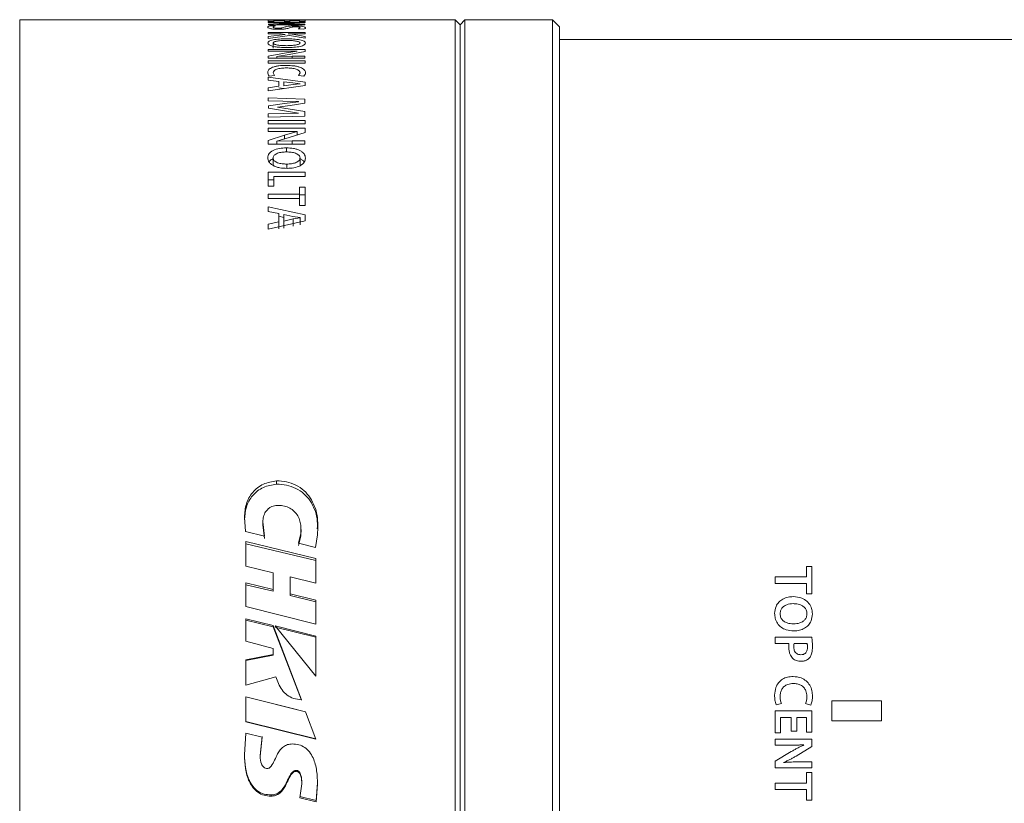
# Model space of a CAD drawing. Header units: millimetres. Extents: x 0 to 1118, y 0 to 864.
# Tile 108 of 256: x 166 to 191, y 689 to 709. Entities that reach past the tile are written whole.
import ezdxf

# ---------------------------------------------------------------- set-up
doc = ezdxf.new("R2010")
doc.units = ezdxf.units.MM

msp = doc.modelspace()

# ---------------------------------------------------------------- linework, layer by layer
at = {"color": 7, "linetype": 'Continuous', "lineweight": 15}
for p, q in [((177.004, 708.587), (166.054, 708.587)), ((166.054, 673.837), (166.054, 708.587)), ((173.23, 708.587), (172.304, 708.587)), ((172.304, 708.577), (172.304, 708.587)), ((172.304, 708.577), (172.443, 708.577)), ((173.23, 708.573), (172.304, 708.573)), ((172.304, 708.541), (172.304, 708.573)), ((172.443, 708.586), (173.23, 708.586)), ((172.443, 708.577), (172.443, 708.586)), ((172.443, 708.541), (172.443, 708.565)), ((172.443, 708.565), (172.711, 708.565)), ((172.711, 708.544), (172.711, 708.565)), ((172.711, 708.544), (172.849, 708.544)), ((172.849, 708.544), (172.849, 708.565)), ((172.849, 708.565), (173.092, 708.565)), ((173.092, 708.543), (173.092, 708.565)), ((173.092, 708.543), (173.23, 708.543)), ((173.23, 708.586), (173.23, 708.587)), ((173.23, 708.543), (173.23, 708.573)), ((177.129, 708.462), (177.004, 708.587)), ((177.004, 673.837), (177.004, 708.587)), ((177.254, 708.587), (177.129, 708.462)), ((179.452, 708.587), (177.254, 708.587)), ((177.254, 673.837), (177.254, 708.587)), ((179.629, 708.41), (179.452, 708.587)), ((179.452, 673.837), (179.452, 708.587)), ((172.304, 708.541), (172.443, 708.541)), ((173.23, 708.529), (172.304, 708.529)), ((172.304, 708.529), (172.304, 708.516)), ((172.304, 708.516), (172.635, 708.516)), ((172.71, 708.501), (172.304, 708.475)), ((172.304, 708.455), (173.229, 708.455)), ((172.489, 708.429), (172.349, 708.434)), ((172.519, 708.471), (172.831, 708.489)), ((172.906, 708.473), (172.519, 708.471)), ((172.519, 708.471), (172.519, 708.471)), ((172.635, 708.516), (173.029, 708.517)), ((173.03, 708.516), (172.71, 708.501)), ((172.831, 708.489), (173.23, 708.513)), ((173.229, 708.473), (172.906, 708.473)), ((173.029, 708.517), (173.03, 708.516)), ((173.061, 708.359), (173.197, 708.352)), ((173.229, 708.455), (173.229, 708.473)), ((173.23, 708.513), (173.23, 708.529)), ((177.129, 673.962), (177.129, 708.462)), ((179.629, 674.014), (179.629, 708.41)), ((173.23, 708.267), (172.304, 708.267)), ((172.304, 708.235), (172.304, 708.267)), ((172.304, 708.235), (172.63, 708.235)), ((172.729, 708.218), (172.304, 708.162)), ((172.304, 708.118), (172.836, 708.193)), ((172.304, 708.118), (172.304, 708.162)), ((172.63, 708.235), (172.729, 708.218)), ((172.804, 708.234), (172.804, 708.235)), ((172.804, 708.235), (173.23, 708.235)), ((172.905, 708.22), (172.804, 708.234)), ((172.836, 708.193), (173.23, 708.122)), ((173.23, 708.169), (172.905, 708.22)), ((173.23, 708.235), (173.23, 708.267)), ((173.23, 708.122), (173.23, 708.169)), ((210.679, 708.087), (179.629, 708.087)), ((173.23, 707.841), (172.304, 707.841)), ((172.304, 707.841), (172.304, 707.797)), ((172.429, 708.001), (172.429, 707.871)), ((172.635, 707.797), (173.029, 707.799)), ((173.029, 707.799), (173.03, 707.798)), ((173.23, 707.786), (173.23, 707.841)), ((172.304, 707.797), (172.635, 707.797)), ((172.71, 707.748), (172.304, 707.672)), ((172.304, 707.618), (172.304, 707.672)), ((172.304, 707.618), (173.229, 707.618)), ((172.519, 707.663), (172.831, 707.713)), ((172.906, 707.667), (172.519, 707.662)), ((172.519, 707.662), (172.519, 707.663)), ((172.519, 707.618), (172.519, 707.662)), ((173.03, 707.798), (172.71, 707.748)), ((172.831, 707.713), (173.23, 707.786)), ((173.229, 707.667), (172.906, 707.667)), ((173.229, 707.618), (173.229, 707.667)), ((173.23, 707.549), (172.304, 707.549)), ((172.304, 707.493), (172.304, 707.549)), ((172.304, 707.493), (173.23, 707.493)), ((173.23, 707.493), (173.23, 707.549)), ((173.23, 707.019), (172.304, 707.14)), ((172.304, 707.069), (172.304, 707.14)), ((172.304, 707.069), (172.571, 707.037)), ((172.332, 707.171), (172.464, 707.182)), ((172.464, 707.182), (172.43, 707.253)), ((173.105, 707.253), (173.069, 707.182)), ((173.069, 707.182), (173.202, 707.167)), ((172.304, 706.798), (173.23, 706.929)), ((172.571, 706.913), (172.304, 706.877)), ((172.304, 706.798), (172.304, 706.877)), ((172.571, 706.913), (172.571, 707.037)), ((172.697, 706.86), (172.571, 706.876)), ((172.697, 707.025), (172.924, 706.996)), ((172.697, 706.926), (172.697, 707.025)), ((172.929, 706.956), (172.697, 706.926)), ((172.924, 706.996), (173.105, 706.977)), ((173.105, 706.976), (172.929, 706.956)), ((173.105, 706.977), (173.105, 706.976)), ((173.23, 706.929), (173.23, 707.019)), ((173.229, 706.59), (172.304, 706.619)), ((172.304, 706.545), (172.304, 706.619)), ((173.229, 706.485), (173.229, 706.59)), ((172.304, 706.545), (172.675, 706.536)), ((172.71, 706.482), (172.315, 706.423)), ((172.315, 706.359), (172.315, 706.423)), ((172.315, 706.359), (172.715, 706.293)), ((172.536, 706.386), (172.856, 706.427)), ((172.536, 706.384), (172.536, 706.386)), ((172.857, 706.339), (172.536, 706.384)), ((172.675, 706.536), (173.068, 706.528)), ((173.068, 706.526), (172.71, 706.482)), ((172.856, 706.427), (173.229, 706.485)), ((173.229, 706.276), (172.857, 706.339)), ((173.068, 706.528), (173.068, 706.526)), ((172.681, 706.23), (172.304, 706.222)), ((172.304, 706.138), (172.304, 706.222)), ((172.304, 706.138), (173.229, 706.165)), ((173.068, 706.236), (172.681, 706.23)), ((172.715, 706.293), (173.068, 706.238)), ((173.068, 706.238), (173.068, 706.236)), ((173.229, 706.165), (173.229, 706.276)), ((173.23, 706.051), (172.304, 706.051)), ((172.304, 705.965), (172.304, 706.051)), ((172.304, 705.965), (173.23, 705.965)), ((173.23, 705.856), (172.304, 705.856)), ((172.304, 705.856), (172.304, 705.774)), ((173.23, 705.965), (173.23, 706.051)), ((173.23, 705.754), (173.23, 705.856)), ((172.304, 705.774), (172.635, 705.774)), ((172.71, 705.685), (172.304, 705.551)), ((172.519, 705.534), (172.831, 705.622)), ((172.635, 705.774), (173.029, 705.779)), ((173.03, 705.777), (172.71, 705.685)), ((172.831, 705.622), (173.23, 705.754)), ((173.029, 705.779), (173.03, 705.777)), ((173.03, 705.688), (173.03, 705.777)), ((172.304, 705.455), (172.304, 705.551)), ((172.304, 705.455), (173.229, 705.455)), ((172.906, 705.54), (172.519, 705.532)), ((172.519, 705.532), (172.519, 705.534)), ((172.519, 705.455), (172.519, 705.532)), ((172.761, 705.261), (172.761, 705.366)), ((173.229, 705.54), (172.906, 705.54)), ((173.229, 705.455), (173.229, 705.54)), ((172.429, 705.111), (172.429, 704.911)), ((173.106, 705.111), (173.106, 704.911)), ((172.77, 704.957), (172.77, 704.849)), ((173.23, 704.752), (172.304, 704.752)), ((172.304, 704.405), (172.304, 704.752)), ((172.443, 704.649), (173.23, 704.649)), ((172.443, 704.405), (172.443, 704.649)), ((173.23, 704.649), (173.23, 704.752)), ((172.443, 704.557), (172.304, 704.557)), ((172.304, 704.405), (172.443, 704.405)), ((173.23, 704.376), (173.092, 704.376)), ((173.092, 704.203), (173.092, 704.376)), ((173.23, 703.913), (173.23, 704.376)), ((173.092, 704.203), (172.304, 704.203)), ((172.304, 704.093), (172.304, 704.203)), ((172.304, 704.093), (173.092, 704.093)), ((173.092, 704.271), (173.092, 704.083)), ((173.092, 704.093), (173.092, 704.203)), ((173.23, 704.187), (173.092, 704.187)), ((173.092, 703.913), (173.092, 704.093)), ((173.23, 703.681), (172.304, 703.886)), ((172.304, 703.766), (172.304, 703.886)), ((173.092, 703.913), (173.23, 703.913)), ((172.304, 703.766), (172.571, 703.711)), ((172.571, 703.505), (172.571, 703.711)), ((172.697, 703.618), (172.571, 703.645)), ((172.697, 703.526), (172.697, 703.692)), ((172.697, 703.692), (172.924, 703.642)), ((172.924, 703.642), (173.105, 703.611)), ((173.105, 703.609), (172.929, 703.577)), ((173.105, 703.611), (173.105, 703.609)), ((173.105, 703.609), (173.105, 703.431)), ((173.23, 703.53), (173.23, 703.681)), ((172.304, 703.317), (173.23, 703.53)), ((172.571, 703.505), (172.304, 703.446)), ((172.304, 703.317), (172.304, 703.446)), ((172.571, 703.505), (172.571, 703.328)), ((172.929, 703.577), (172.697, 703.526)), ((172.697, 703.526), (172.697, 703.348)), ((172.515, 696.994), (172.515, 696.911)), ((171.729, 695.721), (171.708, 696.081)), ((172.168, 695.959), (172.209, 695.606)), ((172.168, 695.959), (172.168, 695.891)), ((172.209, 695.606), (171.729, 695.721)), ((172.168, 695.891), (172.209, 695.542)), ((173.064, 695.427), (173.126, 695.67)), ((173.126, 695.606), (173.121, 695.702)), ((173.126, 695.67), (173.126, 695.606)), ((173.131, 695.703), (173.131, 695.768)), ((171.741, 695.47), (173.502, 695.041)), ((171.741, 694.85), (171.741, 695.47)), ((173.064, 695.367), (173.126, 695.606)), ((173.497, 695.318), (173.064, 695.427)), ((173.544, 695.637), (173.497, 695.318)), ((171.741, 695.409), (173.502, 694.986)), ((173.502, 694.418), (173.502, 695.041)), ((172.428, 694.681), (171.741, 694.85)), ((172.428, 694.262), (172.428, 694.681)), ((171.741, 694.428), (172.428, 694.262)), ((171.741, 693.833), (171.741, 694.428)), ((172.86, 694.156), (172.86, 694.58)), ((173.502, 694.418), (172.86, 694.58)), ((171.741, 694.381), (172.428, 694.218)), ((172.428, 694.262), (172.428, 694.218)), ((172.86, 694.156), (173.502, 693.993)), ((172.86, 694.156), (172.86, 694.114)), ((172.86, 694.114), (173.502, 693.953)), ((173.502, 693.392), (173.502, 693.993)), ((173.502, 693.392), (171.741, 693.833)), ((171.741, 693.526), (172.425, 693.356)), ((171.741, 692.961), (171.741, 693.526)), ((171.741, 693.493), (172.425, 693.325)), ((172.425, 693.356), (173.138, 691.486)), ((172.425, 693.356), (172.425, 693.325)), ((172.425, 693.325), (173.138, 691.482)), ((172.479, 693.345), (173.502, 693.09)), ((173.502, 692.078), (172.479, 693.345)), ((172.479, 693.315), (173.502, 693.063)), ((172.428, 692.775), (171.741, 692.961)), ((173.502, 692.078), (173.502, 693.09)), ((172.428, 692.629), (172.428, 692.775)), ((171.741, 692.492), (172.428, 692.629)), ((171.741, 692.474), (172.428, 692.608)), ((171.741, 691.855), (171.741, 692.492)), ((172.428, 692.629), (172.428, 692.608)), ((172.493, 692.065), (171.741, 691.855)), ((171.741, 691.564), (173.245, 691.187)), ((171.741, 690.937), (171.741, 691.564)), ((171.741, 691.559), (173.016, 691.244)), ((173.138, 691.486), (172.944, 691.522)), ((173.245, 691.187), (173.502, 690.496)), ((173.501, 690.506), (171.741, 690.941)), ((173.501, 690.496), (171.741, 690.937)), ((171.706, 690.108), (171.743, 690.653)), ((171.743, 690.653), (172.151, 690.551)), ((172.151, 690.561), (172.099, 690.09)), ((172.151, 690.551), (172.099, 690.074)), ((173.502, 690.506), (173.501, 690.506)), ((173.502, 690.496), (173.501, 690.496)), ((172.099, 690.074), (172.099, 690.09)), ((173.002, 689.69), (173.002, 689.712)), ((173.1, 689.025), (173.147, 689.374)), ((173.147, 689.374), (173.147, 689.401)), ((173.546, 689.397), (173.507, 688.957)), ((173.546, 689.37), (173.507, 688.924)), ((172.375, 689.065), (172.375, 689.096)), ((173.507, 688.957), (173.1, 689.056)), ((173.507, 688.924), (173.1, 689.025)), ((173.507, 688.924), (173.507, 688.957))]:
    msp.add_line(p, q, dxfattribs=at)
at = {"color": 9, "linetype": 'Continuous', "lineweight": 0}
for p, q in [((172.906, 707.618), (172.906, 707.667)), ((172.71, 705.588), (172.71, 705.685)), ((172.906, 705.455), (172.906, 705.54)), ((172.929, 703.577), (172.929, 703.399)), ((185.842, 694.841), (185.98, 694.841)), ((185.842, 694.578), (185.842, 694.841)), ((185.98, 694.841), (185.98, 694.148)), ((185.054, 694.578), (185.842, 694.578)), ((185.054, 694.414), (185.054, 694.578)), ((185.842, 694.414), (185.054, 694.414)), ((185.842, 694.148), (185.842, 694.414)), ((185.98, 694.148), (185.842, 694.148)), ((185.856, 693.65), (185.856, 693.65)), ((185.992, 693.646), (185.992, 693.646)), ((185.054, 693.065), (185.974, 693.065)), ((185.054, 692.902), (185.054, 693.065)), ((185.403, 692.902), (185.054, 692.902)), ((185.859, 692.902), (185.53, 692.902)), ((186.479, 691.462), (186.479, 690.962)), ((187.729, 691.462), (186.479, 691.462)), ((187.729, 690.962), (187.729, 691.462)), ((185.054, 691.21), (185.98, 691.21)), ((185.054, 690.657), (185.054, 691.21)), ((185.214, 691.391), (185.082, 691.364)), ((185.952, 691.356), (185.819, 691.393)), ((185.98, 691.21), (185.98, 690.677)), ((185.193, 691.046), (185.193, 690.657)), ((185.461, 691.046), (185.193, 691.046)), ((185.461, 690.698), (185.461, 691.046)), ((185.842, 691.046), (185.599, 691.046)), ((185.599, 691.046), (185.599, 690.698)), ((185.842, 690.677), (185.842, 691.046)), ((186.479, 690.962), (187.729, 690.962)), ((185.193, 690.657), (185.054, 690.657)), ((185.054, 690.498), (185.98, 690.498)), ((185.054, 690.348), (185.054, 690.498)), ((185.599, 690.698), (185.461, 690.698)), ((185.98, 690.677), (185.842, 690.677)), ((185.98, 690.498), (185.98, 690.311)), ((185.385, 690.348), (185.054, 690.348)), ((185.98, 690.311), (185.581, 690.072)), ((185.78, 690.352), (185.779, 690.356)), ((185.054, 689.944), (185.46, 690.186)), ((185.054, 689.776), (185.054, 689.944)), ((185.979, 689.776), (185.054, 689.776)), ((185.269, 689.915), (185.269, 689.912)), ((185.656, 689.927), (185.979, 689.927)), ((185.979, 689.927), (185.979, 689.776)), ((185.842, 689.656), (185.98, 689.656)), ((185.842, 689.393), (185.842, 689.656)), ((185.98, 689.656), (185.98, 688.963)), ((185.054, 689.393), (185.842, 689.393)), ((185.054, 689.229), (185.054, 689.393)), ((185.842, 689.229), (185.054, 689.229)), ((185.842, 688.963), (185.842, 689.229)), ((185.98, 688.963), (185.842, 688.963))]:
    msp.add_line(p, q, dxfattribs=at)
at = {"color": 7, "linetype": 'Continuous', "lineweight": 15}
for points, knots in [([(172.349, 708.434), (172.332, 708.429), (172.298, 708.418), (172.294, 708.406), (172.292, 708.4)], [0, 0, 0, 0, 0.499498, 1, 1, 1, 1]), ([(172.292, 708.4), (172.294, 708.394), (172.299, 708.382), (172.339, 708.366), (172.395, 708.356), (172.447, 708.35), (172.506, 708.347), (172.547, 708.347), (172.568, 708.346)], [0, 0, 0, 0, 0.250361, 0.499525, 0.62399, 0.748608, 0.874679, 1, 1, 1, 1]), ([(172.43, 708.398), (172.433, 708.404), (172.438, 708.415), (172.472, 708.424), (172.489, 708.429)], [0, 0, 0, 0, 0.500088, 1, 1, 1, 1]), ([(172.556, 708.373), (172.546, 708.373), (172.526, 708.373), (172.499, 708.375), (172.475, 708.377), (172.45, 708.382), (172.433, 708.389), (172.431, 708.395), (172.43, 708.398)], [0, 0, 0, 0, 0.125681, 0.2493, 0.372731, 0.494507, 0.745625, 1, 1, 1, 1]), ([(172.709, 708.398), (172.695, 708.392), (172.677, 708.385), (172.638, 708.378), (172.614, 708.375), (172.586, 708.373), (172.566, 708.373), (172.556, 708.373)], [0, 0, 0, 0, 0.499836, 0.632398, 0.749933, 0.874905, 1, 1, 1, 1]), ([(172.568, 708.346), (172.6, 708.347), (172.649, 708.347), (172.707, 708.352), (172.757, 708.359), (172.805, 708.369), (172.83, 708.379), (172.842, 708.383)], [0, 0, 0, 0, 0.249341, 0.374432, 0.499609, 0.749554, 1, 1, 1, 1]), ([(172.978, 708.432), (172.945, 708.431), (172.896, 708.431), (172.84, 708.426), (172.768, 708.417), (172.735, 708.406), (172.709, 708.398)], [0, 0, 0, 0, 0.249787, 0.375187, 0.500669, 1, 1, 1, 1]), ([(172.842, 708.383), (172.857, 708.389), (172.877, 708.396), (172.912, 708.404), (172.934, 708.407), (172.963, 708.409), (172.984, 708.409), (172.994, 708.409)], [0, 0, 0, 0, 0.500358, 0.625529, 0.75037, 0.875158, 1, 1, 1, 1]), ([(173.243, 708.386), (173.24, 708.392), (173.235, 708.404), (173.193, 708.416), (173.14, 708.424), (173.091, 708.429), (173.036, 708.431), (172.997, 708.432), (172.978, 708.432)], [0, 0, 0, 0, 0.250235, 0.499487, 0.624522, 0.74973, 0.874824, 1, 1, 1, 1]), ([(172.994, 708.409), (173.003, 708.409), (173.021, 708.409), (173.045, 708.407), (173.065, 708.405), (173.087, 708.401), (173.102, 708.395), (173.104, 708.389), (173.105, 708.387)], [0, 0, 0, 0, 0.125038, 0.249982, 0.375083, 0.500092, 0.749597, 1, 1, 1, 1]), ([(173.105, 708.387), (173.103, 708.382), (173.1, 708.372), (173.074, 708.363), (173.061, 708.359)], [0, 0, 0, 0, 0.500292, 1, 1, 1, 1]), ([(173.197, 708.352), (173.211, 708.358), (173.239, 708.369), (173.242, 708.38), (173.243, 708.386)], [0, 0, 0, 0, 0.499447, 1, 1, 1, 1]), ([(172.761, 708.107), (172.702, 708.106), (172.584, 708.104), (172.449, 708.087), (172.368, 708.067), (172.308, 708.042), (172.299, 708.019), (172.293, 708.004)], [0, 0, 0, 0, 0.250271, 0.499757, 0.62567, 0.750314, 1, 1, 1, 1]), ([(172.429, 708.001), (172.43, 708.006), (172.433, 708.017), (172.455, 708.031), (172.491, 708.042), (172.553, 708.054), (172.646, 708.064), (172.724, 708.065), (172.763, 708.065)], [0, 0, 0, 0, 0.125125, 0.250143, 0.375099, 0.500228, 0.749834, 1, 1, 1, 1]), ([(173.242, 708), (173.236, 708.016), (173.226, 708.039), (173.164, 708.065), (173.101, 708.081), (173.025, 708.093), (172.913, 708.105), (172.821, 708.106), (172.761, 708.107)], [0, 0, 0, 0, 0.249273, 0.373693, 0.499568, 0.624762, 0.749997, 1, 1, 1, 1]), ([(172.763, 708.065), (172.803, 708.065), (172.883, 708.064), (172.979, 708.055), (173.043, 708.043), (173.079, 708.031), (173.101, 708.017), (173.104, 708.007), (173.106, 708.001)], [0, 0, 0, 0, 0.250199, 0.499864, 0.629961, 0.749833, 0.874848, 1, 1, 1, 1]), ([(172.293, 708.004), (172.299, 707.988), (172.308, 707.964), (172.369, 707.935), (172.431, 707.916), (172.507, 707.901), (172.622, 707.889), (172.715, 707.887), (172.777, 707.885)], [0, 0, 0, 0, 0.249291, 0.374408, 0.499563, 0.621848, 0.74992, 1, 1, 1, 1]), ([(172.77, 707.934), (172.73, 707.935), (172.651, 707.936), (172.556, 707.946), (172.492, 707.959), (172.455, 707.972), (172.438, 707.984), (172.43, 707.994), (172.429, 707.999), (172.429, 708.001)], [0, 0, 0, 0, 0.2501698, 0.4997371, 0.6298115, 0.7497308, 0.8747133, 0.9373414, 1, 1, 1, 1]), ([(173.106, 708.001), (173.104, 707.996), (173.101, 707.986), (173.079, 707.972), (173.043, 707.959), (172.98, 707.947), (172.888, 707.936), (172.809, 707.935), (172.77, 707.934)], [0, 0, 0, 0, 0.125146, 0.250136, 0.374095, 0.50014, 0.749905, 1, 1, 1, 1]), ([(172.777, 707.885), (172.836, 707.887), (172.954, 707.889), (173.088, 707.91), (173.169, 707.933), (173.228, 707.962), (173.236, 707.985), (173.242, 708)], [0, 0, 0, 0, 0.2501679, 0.4996486, 0.6249694, 0.7501607, 1, 1, 1, 1]), ([(172.756, 707.438), (172.693, 707.436), (172.599, 707.434), (172.486, 707.414), (172.413, 707.393), (172.355, 707.365), (172.303, 707.323), (172.296, 707.287), (172.292, 707.264)], [0, 0, 0, 0, 0.249671, 0.374805, 0.499919, 0.625022, 0.750183, 1, 1, 1, 1]), ([(172.43, 707.253), (172.433, 707.27), (172.438, 707.295), (172.477, 707.325), (172.52, 707.344), (172.573, 707.358), (172.654, 707.371), (172.72, 707.373), (172.764, 707.374)], [0, 0, 0, 0, 0.2496656, 0.3759768, 0.4998787, 0.6230479, 0.7501627, 1, 1, 1, 1]), ([(173.243, 707.255), (173.238, 707.28), (173.23, 707.317), (173.173, 707.361), (173.113, 707.39), (173.037, 707.412), (172.919, 707.433), (172.821, 707.436), (172.756, 707.438)], [0, 0, 0, 0, 0.249658, 0.374824, 0.500002, 0.624275, 0.750263, 1, 1, 1, 1]), ([(172.764, 707.374), (172.808, 707.373), (172.875, 707.371), (172.958, 707.359), (173.012, 707.344), (173.055, 707.325), (173.096, 707.295), (173.101, 707.27), (173.105, 707.253)], [0, 0, 0, 0, 0.250002, 0.375171, 0.500248, 0.62537, 0.750522, 1, 1, 1, 1]), ([(172.292, 707.264), (172.292, 707.248), (172.294, 707.216), (172.32, 707.186), (172.332, 707.171)], [0, 0, 0, 0, 0.5006994, 1, 1, 1, 1]), ([(173.202, 707.167), (173.215, 707.182), (173.24, 707.211), (173.242, 707.24), (173.243, 707.255)], [0, 0, 0, 0, 0.499334, 1, 1, 1, 1]), ([(172.761, 705.366), (172.702, 705.363), (172.584, 705.358), (172.449, 705.316), (172.368, 705.266), (172.308, 705.205), (172.299, 705.152), (172.293, 705.117)], [0, 0, 0, 0, 0.250271, 0.499757, 0.62567, 0.750314, 1, 1, 1, 1]), ([(173.242, 705.108), (173.236, 705.145), (173.226, 705.2), (173.164, 705.262), (173.101, 705.301), (173.025, 705.331), (172.913, 705.359), (172.821, 705.363), (172.761, 705.366)], [0, 0, 0, 0, 0.249273, 0.373693, 0.499568, 0.624762, 0.749997, 1, 1, 1, 1]), ([(172.293, 705.117), (172.299, 705.079), (172.308, 705.024), (172.369, 704.958), (172.431, 704.916), (172.507, 704.884), (172.622, 704.855), (172.715, 704.851), (172.777, 704.848)], [0, 0, 0, 0, 0.249291, 0.374408, 0.499563, 0.621848, 0.74992, 1, 1, 1, 1]), ([(172.417, 705.091), (172.401, 705.081), (172.365, 705.06), (172.332, 705.033), (172.326, 705.015), (172.325, 705.013)], [0, 0, 0, 0, 0.415344, 0.953103, 1, 1, 1, 1]), ([(172.429, 705.111), (172.43, 705.123), (172.433, 705.146), (172.455, 705.179), (172.491, 705.207), (172.553, 705.236), (172.646, 705.259), (172.724, 705.261), (172.763, 705.263)], [0, 0, 0, 0, 0.1251249, 0.2501431, 0.375099, 0.5002284, 0.7498339, 1, 1, 1, 1]), ([(172.77, 704.957), (172.73, 704.958), (172.651, 704.961), (172.556, 704.984), (172.492, 705.013), (172.455, 705.042), (172.438, 705.069), (172.43, 705.093), (172.429, 705.105), (172.429, 705.111)], [0, 0, 0, 0, 0.25017, 0.499737, 0.629811, 0.749731, 0.874713, 0.937341, 1, 1, 1, 1]), ([(172.763, 705.263), (172.803, 705.262), (172.883, 705.259), (172.979, 705.237), (173.043, 705.208), (173.079, 705.18), (173.101, 705.147), (173.104, 705.123), (173.106, 705.111)], [0, 0, 0, 0, 0.2501986, 0.4998637, 0.6299611, 0.7498332, 0.874848, 1, 1, 1, 1]), ([(173.106, 705.111), (173.104, 705.099), (173.101, 705.076), (173.079, 705.042), (173.043, 705.013), (172.98, 704.985), (172.888, 704.961), (172.809, 704.958), (172.77, 704.957)], [0, 0, 0, 0, 0.125146, 0.250136, 0.3740951, 0.5001403, 0.7499046, 1, 1, 1, 1]), ([(172.777, 704.848), (172.836, 704.851), (172.954, 704.857), (173.088, 704.902), (173.169, 704.955), (173.228, 705.019), (173.236, 705.073), (173.242, 705.108)], [0, 0, 0, 0, 0.2501679, 0.4996486, 0.6249694, 0.7501607, 1, 1, 1, 1]), ([(173.209, 705.004), (173.208, 705.007), (173.202, 705.028), (173.161, 705.059), (173.121, 705.088), (173.093, 705.099), (173.09, 705.1)], [0, 0, 0, 0, 0.070292, 0.505331, 0.946214, 1, 1, 1, 1]), ([(171.708, 696.081), (171.716, 696.192), (171.731, 696.415), (171.896, 696.714), (172.17, 696.935), (172.4, 696.974), (172.515, 696.994)], [0, 0, 0, 0, 0.250398, 0.500363, 0.750424, 1, 1, 1, 1]), ([(171.708, 696.011), (171.716, 696.12), (171.731, 696.34), (171.897, 696.636), (172.171, 696.853), (172.4, 696.891), (172.515, 696.911)], [0, 0, 0, 0, 0.248861, 0.498004, 0.748651, 1, 1, 1, 1]), ([(172.515, 696.994), (172.599, 696.989), (172.766, 696.98), (173.003, 696.894), (173.21, 696.756), (173.37, 696.57), (173.478, 696.353), (173.561, 696.042), (173.551, 695.799), (173.544, 695.637)], [0, 0, 0, 0, 0.125025, 0.250131, 0.375116, 0.500134, 0.625185, 0.750269, 1, 1, 1, 1]), ([(172.515, 696.911), (172.599, 696.906), (172.766, 696.897), (173.003, 696.812), (173.209, 696.677), (173.37, 696.494), (173.477, 696.279), (173.547, 696.041), (173.542, 695.873), (173.539, 695.785)], [0, 0, 0, 0, 0.141775, 0.283417, 0.424492, 0.565075, 0.705255, 0.845205, 1, 1, 1, 1]), ([(172.459, 696.367), (172.437, 696.361), (172.392, 696.349), (172.313, 696.301), (172.234, 696.218), (172.177, 696.093), (172.171, 696.004), (172.168, 695.959)], [0, 0, 0, 0, 0.125133, 0.250358, 0.499924, 0.749811, 1, 1, 1, 1]), ([(173.126, 695.67), (173.129, 695.764), (173.133, 695.906), (173.069, 696.083), (172.991, 696.202), (172.881, 696.296), (172.749, 696.356), (172.604, 696.383), (172.508, 696.372), (172.459, 696.367)], [0, 0, 0, 0, 0.249736, 0.374868, 0.499902, 0.624887, 0.74989, 0.874934, 1, 1, 1, 1]), ([(172.944, 691.522), (172.888, 691.547), (172.776, 691.595), (172.605, 691.777), (172.538, 691.949), (172.493, 692.065)], [0, 0, 0, 0, 0.249297, 0.496612, 1, 1, 1, 1]), ([(172.285, 689.761), (172.294, 689.762), (172.314, 689.764), (172.348, 689.784), (172.444, 689.895), (172.496, 690.066), (172.604, 690.228), (172.686, 690.311), (172.79, 690.368), (172.868, 690.375), (172.907, 690.378)], [0, 0, 0, 0, 0.03119, 0.062414, 0.124823, 0.500344, 0.62552, 0.75049, 0.875209, 1, 1, 1, 1]), ([(172.907, 690.378), (172.963, 690.374), (173.076, 690.367), (173.229, 690.295), (173.352, 690.178), (173.465, 689.982), (173.535, 689.704), (173.542, 689.482), (173.546, 689.37)], [0, 0, 0, 0, 0.1250928, 0.250185, 0.3694825, 0.5003707, 0.7499799, 1, 1, 1, 1]), ([(172.375, 689.096), (172.317, 689.1), (172.2, 689.108), (172.043, 689.184), (171.916, 689.304), (171.797, 689.501), (171.719, 689.782), (171.711, 690.01), (171.706, 690.124)], [0, 0, 0, 0, 0.126254, 0.252204, 0.372147, 0.502591, 0.751233, 1, 1, 1, 1]), ([(172.375, 689.065), (172.317, 689.069), (172.2, 689.077), (172.043, 689.155), (171.916, 689.276), (171.797, 689.476), (171.719, 689.761), (171.711, 689.992), (171.706, 690.108)], [0, 0, 0, 0, 0.125097, 0.250196, 0.369814, 0.500397, 0.750001, 1, 1, 1, 1]), ([(172.099, 690.074), (172.103, 690.006), (172.108, 689.92), (172.157, 689.83), (172.191, 689.793), (172.234, 689.766), (172.268, 689.763), (172.285, 689.761)], [0, 0, 0, 0, 0.499251, 0.631329, 0.749973, 0.874997, 1, 1, 1, 1]), ([(173.002, 689.712), (172.992, 689.711), (172.973, 689.709), (172.937, 689.692), (172.833, 689.588), (172.769, 689.379), (172.63, 689.187), (172.493, 689.106), (172.414, 689.099), (172.375, 689.096)], [0, 0, 0, 0, 0.0315, 0.062935, 0.125455, 0.499847, 0.748892, 0.874232, 1, 1, 1, 1]), ([(173.002, 689.69), (172.992, 689.689), (172.973, 689.687), (172.937, 689.67), (172.833, 689.564), (172.769, 689.353), (172.631, 689.158), (172.493, 689.075), (172.414, 689.068), (172.375, 689.065)], [0, 0, 0, 0, 0.031276, 0.062558, 0.125026, 0.500838, 0.750268, 0.875115, 1, 1, 1, 1]), ([(173.147, 689.401), (173.146, 689.464), (173.144, 689.545), (173.113, 689.635), (173.092, 689.67), (173.07, 689.691), (173.049, 689.703), (173.026, 689.711), (173.01, 689.711), (173.002, 689.712)], [0, 0, 0, 0, 0.498134, 0.634562, 0.747962, 0.812152, 0.873671, 0.936775, 1, 1, 1, 1]), ([(173.147, 689.374), (173.146, 689.439), (173.144, 689.521), (173.113, 689.612), (173.092, 689.647), (173.07, 689.669), (173.049, 689.681), (173.026, 689.689), (173.01, 689.689), (173.002, 689.69)], [0, 0, 0, 0, 0.499876, 0.636564, 0.749926, 0.813835, 0.874948, 0.937451, 1, 1, 1, 1])]:
    msp.add_open_spline(points, degree=3, knots=knots, dxfattribs=at)
at = {"color": 9, "linetype": 'Continuous', "lineweight": 0}
for points, knots in [([(185.043, 693.659), (185.049, 693.721), (185.06, 693.824), (185.144, 693.947), (185.25, 694.027), (185.377, 694.074), (185.467, 694.079), (185.511, 694.082)], [0, 0, 0, 0, 0.259249, 0.438, 0.616156, 0.817765, 1, 1, 1, 1]), ([(185.511, 694.082), (185.584, 694.075), (185.708, 694.064), (185.859, 693.971), (185.95, 693.857), (185.987, 693.741), (185.991, 693.671), (185.992, 693.646)], [0, 0, 0, 0, 0.300699, 0.504897, 0.709928, 0.893467, 1, 1, 1, 1]), ([(185.513, 693.906), (185.456, 693.901), (185.368, 693.893), (185.268, 693.837), (185.211, 693.778), (185.184, 693.713), (185.18, 693.669), (185.179, 693.65)], [0, 0, 0, 0, 0.360318, 0.556216, 0.716322, 0.876785, 1, 1, 1, 1]), ([(185.856, 693.65), (185.852, 693.684), (185.845, 693.742), (185.794, 693.816), (185.713, 693.871), (185.614, 693.902), (185.542, 693.904), (185.513, 693.906)], [0, 0, 0, 0, 0.2135908, 0.3644845, 0.5490497, 0.8184554, 1, 1, 1, 1]), ([(185.527, 693.219), (185.461, 693.224), (185.348, 693.233), (185.202, 693.305), (185.106, 693.408), (185.051, 693.532), (185.046, 693.618), (185.043, 693.659)], [0, 0, 0, 0, 0.266932, 0.456812, 0.647234, 0.831837, 1, 1, 1, 1]), ([(185.179, 693.65), (185.183, 693.616), (185.19, 693.558), (185.242, 693.485), (185.322, 693.43), (185.42, 693.4), (185.491, 693.397), (185.52, 693.396)], [0, 0, 0, 0, 0.2130242, 0.3659858, 0.5521461, 0.8188542, 1, 1, 1, 1]), ([(185.52, 693.396), (185.572, 693.4), (185.657, 693.407), (185.756, 693.457), (185.817, 693.514), (185.849, 693.58), (185.854, 693.627), (185.856, 693.65)], [0, 0, 0, 0, 0.3271306, 0.5387001, 0.6960938, 0.8537682, 1, 1, 1, 1]), ([(185.992, 693.646), (185.986, 693.586), (185.976, 693.484), (185.897, 693.36), (185.794, 693.279), (185.667, 693.228), (185.574, 693.222), (185.527, 693.219)], [0, 0, 0, 0, 0.254113, 0.431068, 0.607784, 0.801722, 1, 1, 1, 1]), ([(185.974, 693.065), (185.98, 693.024), (185.989, 692.961), (185.992, 692.876), (185.993, 692.834), (185.993, 692.812)], [0, 0, 0, 0, 0.497541, 0.748654, 1, 1, 1, 1]), ([(185.397, 692.821), (185.397, 692.834), (185.398, 692.854), (185.4, 692.882), (185.402, 692.895), (185.403, 692.902)], [0, 0, 0, 0, 0.498671, 0.749126, 1, 1, 1, 1]), ([(185.492, 692.534), (185.467, 692.569), (185.424, 692.628), (185.401, 692.73), (185.399, 692.79), (185.397, 692.821)], [0, 0, 0, 0, 0.410217, 0.700344, 1, 1, 1, 1]), ([(185.53, 692.902), (185.528, 692.888), (185.524, 692.868), (185.523, 692.841), (185.523, 692.827), (185.523, 692.821)], [0, 0, 0, 0, 0.496002, 0.747687, 1, 1, 1, 1]), ([(185.523, 692.821), (185.525, 692.793), (185.528, 692.746), (185.556, 692.687), (185.594, 692.648), (185.646, 692.625), (185.682, 692.622), (185.702, 692.621)], [0, 0, 0, 0, 0.27418, 0.457175, 0.641197, 0.805069, 1, 1, 1, 1]), ([(185.702, 692.621), (185.724, 692.622), (185.762, 692.625), (185.81, 692.651), (185.844, 692.69), (185.865, 692.744), (185.867, 692.785), (185.868, 692.806)], [0, 0, 0, 0, 0.236015, 0.40038, 0.564819, 0.78007, 1, 1, 1, 1]), ([(185.868, 692.806), (185.867, 692.822), (185.866, 692.846), (185.864, 692.878), (185.861, 692.894), (185.859, 692.902)], [0, 0, 0, 0, 0.4980199, 0.7479803, 1, 1, 1, 1]), ([(185.993, 692.812), (185.993, 692.789), (185.991, 692.742), (185.979, 692.661), (185.956, 692.593), (185.928, 692.555), (185.92, 692.545)], [0, 0, 0, 0, 0.2505865, 0.5014801, 0.8614235, 1, 1, 1, 1]), ([(185.709, 692.457), (185.689, 692.458), (185.632, 692.46), (185.553, 692.482), (185.508, 692.52), (185.492, 692.534)], [0, 0, 0, 0, 0.251783, 0.724454, 1, 1, 1, 1]), ([(185.92, 692.545), (185.897, 692.523), (185.853, 692.484), (185.776, 692.46), (185.729, 692.458), (185.709, 692.457)], [0, 0, 0, 0, 0.398684, 0.745892, 1, 1, 1, 1]), ([(185.042, 691.603), (185.047, 691.669), (185.056, 691.781), (185.133, 691.922), (185.237, 692.013), (185.367, 692.065), (185.459, 692.071), (185.506, 692.074)], [0, 0, 0, 0, 0.264613, 0.44757, 0.630875, 0.810796, 1, 1, 1, 1]), ([(185.506, 692.074), (185.576, 692.068), (185.695, 692.057), (185.839, 691.969), (185.932, 691.856), (185.985, 691.721), (185.99, 691.626), (185.993, 691.581)], [0, 0, 0, 0, 0.269763, 0.452294, 0.634721, 0.826257, 1, 1, 1, 1]), ([(185.514, 691.898), (185.465, 691.894), (185.383, 691.888), (185.282, 691.83), (185.22, 691.758), (185.186, 691.668), (185.182, 691.607), (185.18, 691.575)], [0, 0, 0, 0, 0.279085, 0.463612, 0.648683, 0.817892, 1, 1, 1, 1]), ([(185.855, 691.574), (185.85, 691.623), (185.843, 691.704), (185.78, 691.802), (185.702, 691.861), (185.61, 691.892), (185.546, 691.896), (185.514, 691.898)], [0, 0, 0, 0, 0.272499, 0.456875, 0.641834, 0.81632, 1, 1, 1, 1]), ([(185.082, 691.364), (185.075, 691.383), (185.06, 691.421), (185.045, 691.502), (185.043, 691.562), (185.042, 691.603)], [0, 0, 0, 0, 0.252167, 0.503247, 1, 1, 1, 1]), ([(185.18, 691.575), (185.18, 691.56), (185.181, 691.528), (185.189, 691.466), (185.204, 691.421), (185.214, 691.391)], [0, 0, 0, 0, 0.250792, 0.501845, 1, 1, 1, 1]), ([(185.819, 691.393), (185.825, 691.407), (185.836, 691.436), (185.851, 691.496), (185.853, 691.543), (185.855, 691.574)], [0, 0, 0, 0, 0.2508911, 0.5017367, 1, 1, 1, 1]), ([(185.993, 691.581), (185.993, 691.562), (185.992, 691.523), (185.984, 691.446), (185.965, 691.392), (185.952, 691.356)], [0, 0, 0, 0, 0.251051, 0.502305, 1, 1, 1, 1]), ([(185.779, 690.356), (185.746, 690.354), (185.68, 690.351), (185.549, 690.348), (185.451, 690.348), (185.385, 690.348)], [0, 0, 0, 0, 0.250036, 0.500088, 1, 1, 1, 1]), ([(185.46, 690.186), (185.486, 690.201), (185.538, 690.231), (185.618, 690.273), (185.698, 690.314), (185.752, 690.339), (185.78, 690.352)], [0, 0, 0, 0, 0.249994, 0.500003, 0.749846, 1, 1, 1, 1]), ([(185.581, 690.072), (185.556, 690.057), (185.505, 690.028), (185.428, 689.987), (185.349, 689.949), (185.296, 689.926), (185.269, 689.915)], [0, 0, 0, 0, 0.24996, 0.499957, 0.749784, 1, 1, 1, 1]), ([(185.269, 689.912), (185.301, 689.914), (185.365, 689.919), (185.495, 689.925), (185.592, 689.926), (185.656, 689.927)], [0, 0, 0, 0, 0.250057, 0.500138, 1, 1, 1, 1])]:
    msp.add_open_spline(points, degree=3, knots=knots, dxfattribs=at)

doc.saveas('drawing.dxf')
